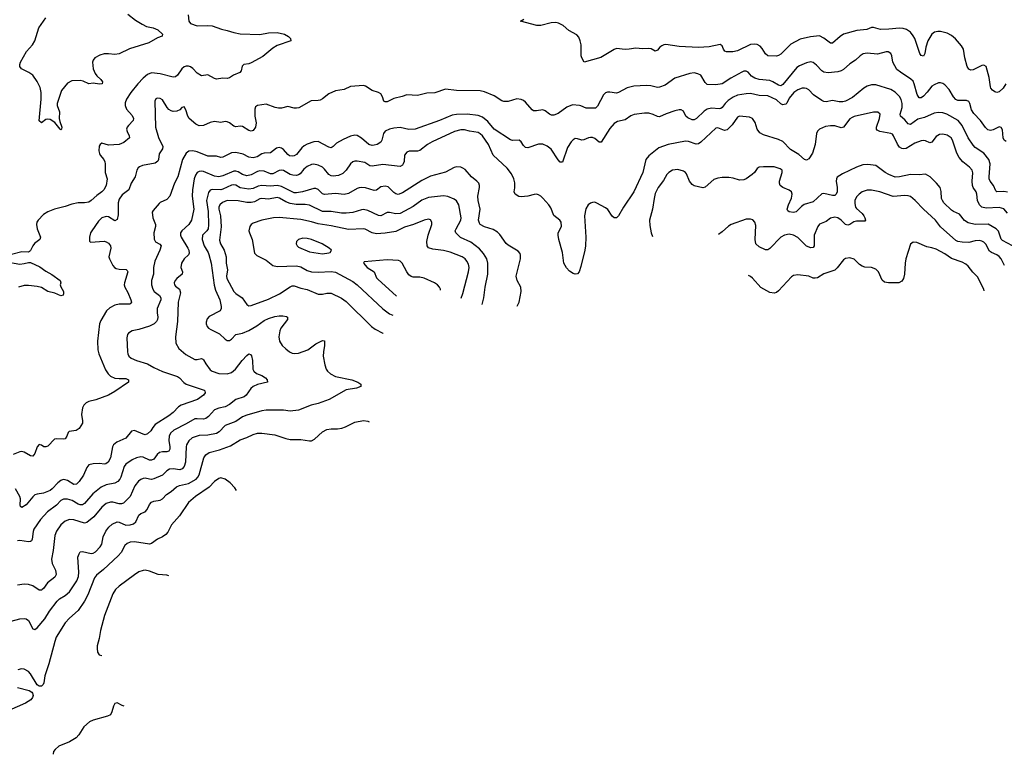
# Model space of a CAD drawing. Header units: inches. Extents: x 884691 to 1028259, y 526745 to 653629.
# Tile 20 of 241: x 954809 to 963919, y 532325 to 539124. Entities that reach past the tile are written whole.
import ezdxf

# ---------------------------------------------------------------- set-up
doc = ezdxf.new("R2010")
doc.units = ezdxf.units.IN
doc.header["$MEASUREMENT"] = 0
doc.layers.add('A9553', color=7, linetype='Continuous')
doc.layers.add('A9563', color=7, linetype='Continuous')

msp = doc.modelspace()

# ---------------------------------------------------------------- linework, layer by layer
at = {"layer": 'A9553', "color": 6}
for points, elevation in [([(956367.4, 539170), (956375.1, 539110), (956390, 539089), (956450, 539067.6), (956550, 539070.4), (956590, 539066.5), (956675.2, 539035.2), (956730, 539024.9), (956790, 539004.3), (956850, 538991.8), (957030, 538987.3), (957110, 539001.6), (957190, 539005.8), (957258.7, 538990), (957297.4, 538970), (957315.3, 538950), (957318.4, 538930), (957190, 538886.4), (957150, 538861.6), (957057.2, 538782.8), (956950, 538724.5), (956930, 538716.5), (956883.2, 538710), (956866.5, 538693.5), (956859, 538650), (956845.4, 538634.6), (956788, 538612), (956750, 538585), (956730, 538578.5), (956690, 538582.8), (956630, 538574.2), (956610, 538579.7), (956550, 538614.9), (956490, 538605.5), (956450, 538629.4), (956411.3, 538671.3), (956390, 538687), (956370, 538694.5), (956350, 538695.1), (956330, 538687.4), (956309.7, 538670), (956269, 538611), (956250, 538593.9), (956230, 538593.4), (956110, 538623.6), (956030, 538631.5), (955990, 538616.7), (955950, 538583.3), (955901.3, 538530), (955838.2, 538450), (955798.4, 538390), (955785.7, 538354.3), (955785.1, 538330), (955796.9, 538296.9), (955850, 538237.4), (955862.7, 538210), (955859.7, 538190), (955815.1, 538144.9), (955803.9, 538130), (955797.6, 538110), (955801.9, 538090), (955823.4, 538050), (955823.9, 538030), (955771, 537989), (955730, 537970), (955630, 537964), (955570, 537980.6), (955552.1, 537967.9), (955545.5, 537954.5), (955541.5, 537910), (955546.2, 537886.2), (955552.4, 537870), (955586.8, 537830), (955597.3, 537810), (955600.9, 537790), (955599.6, 537710), (955616.9, 537650), (955609, 537590), (955588.9, 537550), (955570, 537529.4), (955522, 537498), (955470.3, 537449.7), (955450, 537436.3), (955410, 537428.4), (955349, 537429), (955290, 537417.7), (955230, 537395.4), (955129.7, 537370.3), (955070, 537345.4), (955030, 537321.7), (954978.5, 537270), (954967.7, 537250), (954963.5, 537230), (954969.5, 537189.5), (955001, 537110), (954996.6, 537090), (954946.3, 537053.7), (954929.7, 537030), (954910, 536986.6), (954901.2, 536978.8), (954890, 536972.1), (954830, 536974.6), (954732.3, 536952.3)], 2300), ([(955810, 539176.1), (955880, 539120), (955941.3, 539081.3), (955981.7, 539061.7), (956042.7, 539050), (956086.9, 539030), (956130.2, 538990), (956126.9, 538973.1), (956083.3, 538956.7), (956004.9, 538910), (955824.4, 538855.6), (955730, 538806.8), (955690, 538801.3), (955630, 538809.4), (955590, 538808.1), (955550, 538796.4), (955505.3, 538770), (955487.8, 538750), (955481.9, 538730), (955487.3, 538670), (955507.2, 538627.2), (955523.5, 538603.5), (955560.5, 538570), (955574.2, 538550), (955570.6, 538529.4), (955547.9, 538527.9), (955490, 538538), (955450, 538529.8), (955396.6, 538556.6), (955370, 538561.5), (955290, 538559.3), (955250, 538538), (955196.1, 538470), (955156.1, 538350), (955155.6, 538330), (955177.2, 538270), (955175.4, 538210), (955180.6, 538180.6), (955200.2, 538130), (955197.1, 538110), (955190, 538105.4), (955183.6, 538110), (955133.3, 538173.3), (955090, 538200.2), (955070, 538205), (955050, 538200.9), (955010, 538170.9), (954990, 538187.3), (955008.6, 538390), (955007.5, 538450), (954996.9, 538496.9), (954970, 538550.8), (954929.2, 538609.2), (954894.6, 538634.6), (954827.1, 538670), (954810.7, 538690.7), (954810.6, 538710), (954816.7, 538730), (954872.3, 538830), (954927.9, 538892.1), (954950.5, 538929.5), (954986.5, 539050), (955050, 539141.6)], 2200), ([(960000, 538903.6), (959994.8, 538930), (959981.4, 538961.4), (959963.5, 538983.5), (959890, 539023.1), (959837.5, 539070), (959793.2, 539093.2), (959770, 539098.4), (959725.1, 539094.9), (959630, 539071), (959594, 539070), (959442, 539110), (959472.7, 539130)], 2300), ([(960000, 538327), (959990, 538331.3), (959925.1, 538334.9), (959870, 538315.7), (959790, 538256.6), (959750, 538241.4), (959730, 538241.5), (959710, 538248.7), (959670, 538280.1), (959650, 538288.8), (959590, 538279.8), (959562, 538282), (959550, 538289.9), (959490, 538359.4), (959470, 538376.9), (959450, 538386.3), (959410, 538392), (959330, 538365.9), (959290, 538366.3), (959270, 538372.9), (959199.4, 538419.4), (959110, 538455.2), (959070, 538464.5), (958850.2, 538470.2), (958750, 538480.1), (958650, 538448.4), (958577.4, 538442.6), (958490, 538421.1), (958390, 538427.7), (958348.1, 538411.9), (958270, 538393.4), (958210, 538364.5), (958190, 538363.5), (958179.1, 538370), (958167.2, 538410), (958150, 538437.4), (958130, 538449), (958070, 538469.8), (958010, 538509.8), (957990, 538514.9), (957870, 538505.2), (957810, 538478.5), (957730, 538464.2), (957670, 538436.6), (957610, 538390.3), (957590, 538380.1), (957570, 538375.1), (957505.8, 538374.2), (957390.5, 538309.5), (957370, 538304.4), (957350, 538305.3), (957290, 538322.1), (957230, 538305.9), (957204.6, 538304.6), (957171.8, 538311.8), (957090, 538342.1), (957009.7, 538330.3), (956990, 538316.2), (956983.3, 538296.7), (956983.7, 538230), (956996.8, 538170), (956990.8, 538129.2), (956970, 538097.4), (956950, 538092.5), (956930, 538099.1), (956870, 538134.7), (956850, 538139), (956810, 538133.9), (956790, 538138.4), (956750, 538169.2), (956730, 538178.8), (956710, 538180.5), (956670, 538173.1), (956610, 538180.9), (956570, 538171.5), (956510, 538143.6), (956470, 538142), (956437.6, 538157.6), (956376.9, 538210), (956364.6, 538230), (956345.8, 538290), (956330, 538317.3), (956310, 538310.5), (956289.5, 538290.5), (956263.9, 538276.1), (956230, 538273), (956210, 538279.4), (956190, 538291.8), (956173.7, 538310), (956130, 538381.4), (956110, 538395.7), (956082.3, 538397.7), (956068.5, 538391.5), (956059.4, 538370), (956065.4, 538130), (956092.9, 538032.9), (956132, 537950), (956129.5, 537930), (956098.2, 537881.8), (956091.8, 537830), (956085.6, 537814.4), (956062.4, 537797.6), (955946.1, 537773.9), (955916.8, 537763.2), (955905.6, 537754.4), (955893.6, 537730), (955877.7, 537670), (955839.4, 537610), (955819.7, 537550), (955758, 537502), (955730, 537463.4), (955720.2, 537430), (955721.3, 537318.7), (955710, 537273.6), (955690, 537262.7), (955630, 537298.9), (955610, 537302.5), (955570, 537289.4), (955539.1, 537260.9), (955475.1, 537170), (955465.5, 537150), (955456, 537110), (955455.2, 537075.2), (955463.8, 537063.8), (955590, 537073.7), (955610, 537069), (955630, 537055.9), (955649.3, 537030), (955653.2, 537010), (955634, 536930), (955639.7, 536910), (955671.7, 536850), (955687.3, 536830), (955701.8, 536821.8), (955730, 536814.5), (955792.6, 536812.6), (955804.3, 536804.3), (955810.3, 536790.3), (955777.8, 536690), (955776.5, 536670), (955781.5, 536650), (955810, 536598.7), (955836.8, 536530), (955842.1, 536510), (955838.6, 536501.4), (955828.9, 536491.1), (955730, 536490.1), (955690, 536482.3), (955642.8, 536457.2), (955610.9, 536430), (955560.2, 536339.8), (955548.7, 536310), (955528.5, 536148.5), (955533, 536070), (955541, 536030), (955603.9, 535883.9), (955626.9, 535846.9), (955650, 535826.3), (955690, 535807.2), (955730, 535802.1), (955790, 535803.3), (955816.8, 535790), (955814.5, 535770), (955690, 535681.6), (955631.9, 535648.1), (955514.7, 535605.3), (955447.6, 535590), (955422.7, 535577.3), (955402.7, 535557.3), (955389.4, 535530.6), (955379.4, 535470), (955389.6, 535410), (955388.7, 535391.3), (955359.9, 535340.1), (955330, 535321.6), (955266.4, 535313.6), (955256, 535304), (955246.1, 535270), (955230, 535245), (955210, 535240.4), (955150, 535245), (955130, 535240.4), (955070, 535176.7), (955050, 535169.3), (955032.3, 535172.3), (955010, 535186.1), (954988.9, 535191.1), (954970.1, 535169.9), (954950, 535110.6), (954930, 535085.9), (954910, 535087.6), (954850, 535122), (954830, 535127.3), (954810, 535124.5), (954750, 535100.7)], 2400), ([(960000, 538012.5), (959970, 538021.9), (959950, 538023.2), (959930, 538013.7), (959910, 537993.6), (959878.2, 537941.8), (959830, 537806.8), (959810, 537805.8), (959790, 537826.2), (959725.2, 537925.2), (959690, 537954.9), (959650, 537970.6), (959610, 537972.8), (959510, 537939.6), (959490, 537942.2), (959470, 537959), (959450, 537992.5), (959430, 538008.2), (959370, 538005.2), (959350, 538011.2), (959198.5, 538110), (959141.9, 538181.9), (959090, 538221.5), (959050, 538237.3), (958950, 538249.5), (958850, 538246.3), (958810, 538240.5), (958693.3, 538190), (958467.3, 538110), (958410, 538108), (958330, 538125.7), (958270, 538120.9), (958230, 538111.6), (958190, 538091.9), (958173.7, 538070), (958160.9, 538010), (958149.9, 537990.1), (958117.6, 537970), (958090, 537961.4), (958070, 537960.6), (958037.9, 537970), (957970, 538026.7), (957930, 538050.8), (957910, 538056.3), (957870, 538047.6), (957803.2, 538016.8), (957739.5, 537980.5), (957710, 537949.1), (957690, 537938.9), (957670, 537944.5), (957570, 537997), (957530, 537994.2), (957470, 537972.8), (957442, 537958), (957420.7, 537939.3), (957370, 537876.9), (957350, 537864.7), (957330, 537859.5), (957305.5, 537865.5), (957290, 537876.7), (957250, 537921.2), (957230, 537935.5), (957210, 537941.8), (957183.8, 537936.2), (957130, 537890.9), (957070, 537889.2), (957050, 537882.6), (957006.3, 537853.7), (956970, 537845), (956930.5, 537850.5), (956878.2, 537878.2), (956810, 537896.3), (956768.4, 537891.6), (956690, 537850.7), (956670, 537849), (956630, 537861.6), (956550, 537860.2), (956450, 537901.7), (956409.6, 537910.4), (956372.6, 537907.4), (956350, 537888.7), (956315.7, 537830), (956271.2, 537670), (956240.5, 537610), (956196.7, 537490), (956170, 537459.2), (956110, 537430.9), (956098.6, 537421.4), (956042.4, 537357.6), (956035.8, 537344.2), (956041.9, 537290), (956064.2, 537230), (956066, 537210), (956050.5, 537150), (956052.7, 537092.7), (956067, 537067), (956106.8, 537046.8), (956118.2, 537030), (956106.9, 536990), (956058.2, 536890), (956048.2, 536830), (956046.7, 536770), (956027.4, 536710), (956029.4, 536670), (956041.4, 536630), (956054.5, 536610), (956101.8, 536570), (956116.1, 536550), (956113.7, 536530), (956080.8, 536450), (956079.9, 536410), (956088.1, 536370), (956085.3, 536350), (956074.3, 536330), (956052.3, 536310), (956010, 536286.8), (955910, 536256.1), (955850, 536243.1), (955816.2, 536223.8), (955806.8, 536210), (955800.4, 536179.6), (955805.6, 536050), (955808.5, 536030), (955818.6, 536010), (955841.5, 535990), (955890.1, 535970), (955990, 535939.1), (956050, 535905.3), (956130, 535869), (956270, 535820.3), (956288.5, 535808.5), (956326.3, 535766.3), (956350, 535750.6), (956514.3, 535694.3), (956523, 535690), (956525.2, 535670), (956510, 535648.9), (956455, 535610), (956304.4, 535555.6), (956278.4, 535541.6), (956228.5, 535490), (956190, 535458.7), (956062.2, 535377.8), (956040.1, 535350), (956022.4, 535317.6), (955990, 535289.9), (955970, 535282.7), (955950, 535286.8), (955870, 535320.7), (955844.3, 535315.7), (955791.2, 535250), (955706.7, 535213.3), (955678.2, 535190), (955668.8, 535170), (955650.4, 535070), (955628.4, 535030), (955606.5, 535013.5), (955590, 535011.6), (955550, 535017.2), (955490, 535014.3), (955450, 535003.4), (955430, 534981), (955398.3, 534910), (955360, 534850), (955335.1, 534824.9), (955310, 534821.3), (955250, 534858.4), (955230, 534865.9), (955210, 534867.3), (955190, 534859.7), (955162.7, 534837.3), (955110, 534781.9), (955090, 534767.8), (955030, 534743.2), (954970, 534733.2), (954950, 534725.6), (954930, 534708.8), (954870, 534635.1), (954830, 534608.3), (954817.7, 534617.7), (954813.4, 534630), (954815.2, 534690), (954809.8, 534710), (954770, 534781.3)], 2500), ([(960000, 536840.1), (959986.8, 536790), (959970, 536772.4), (959950, 536769.9), (959930, 536775.4), (959897, 536797), (959868, 536828), (959842.3, 536870), (959832.7, 536970), (959797.8, 537090), (959790.3, 537130), (959791.4, 537150), (959820.9, 537210), (959818, 537250), (959806.6, 537270), (959750, 537312.7), (959722.5, 537382.5), (959704.6, 537410), (959650, 537471.7), (959630, 537491.1), (959610, 537502.4), (959590, 537507.9), (959570, 537506.6), (959510, 537490.7), (959450, 537484.4), (959428.2, 537488.2), (959392.8, 537510), (959385.3, 537530), (959391.3, 537568.7), (959390, 537615.4), (959380.9, 537650), (959357.9, 537697.9), (959318, 537750), (959189.8, 537869.8), (959145.1, 537970), (959090, 538047.7), (959070, 538069.2), (959050, 538081.3), (958970, 538091.9), (958924.1, 538104.1), (958890, 538105.8), (958832.2, 538090), (958625, 537995), (958583.2, 537970), (958510, 537913.5), (958490, 537906.1), (958411.6, 537908.4), (958390, 537897.6), (958370.5, 537870), (958367.1, 537812.9), (958358.4, 537790), (958350, 537778), (958330, 537765.3), (958170, 537784.6), (958070, 537767.2), (958050, 537772.7), (958001.8, 537801.8), (957930, 537815.9), (957910, 537815.3), (957890, 537807.7), (957870.5, 537789.5), (957829, 537731), (957798.7, 537701.3), (957757.5, 537682.5), (957710, 537674.5), (957690, 537677.7), (957670, 537690.5), (957630, 537742), (957610, 537760.2), (957570, 537778.7), (957530, 537787.3), (957510, 537783.8), (957470, 537765.6), (957439.4, 537740.6), (957403.9, 537696.1), (957390, 537687), (957370, 537682.2), (957336, 537684), (957310, 537691.1), (957250, 537728.1), (957230, 537732.7), (957210, 537727.5), (957150, 537697.5), (957130, 537697.9), (957070, 537721.7), (957030, 537725.6), (957010, 537719.9), (956950, 537687.1), (956910, 537678.8), (956870.3, 537690), (956830, 537715.5), (956810, 537721.8), (956790, 537721.4), (956690, 537677.6), (956650, 537668.3), (956610, 537674.8), (956510, 537718.2), (956490, 537722), (956470, 537719.7), (956450.7, 537709.3), (956435.4, 537684.6), (956423, 537650), (956407.1, 537550), (956405.5, 537490), (956421, 537370), (956398.2, 537270), (956374, 537230), (956308.6, 537171.4), (956296.9, 537150), (956296.6, 537130), (956302.9, 537110), (956366.1, 537010), (956374.3, 536990), (956376.2, 536963.8), (956370.8, 536949.2), (956330.1, 536910), (956307, 536870), (956299.8, 536830), (956314.4, 536790), (956311.2, 536770), (956263.5, 536730), (956246.5, 536710), (956237.3, 536690), (956240.3, 536670), (956250, 536657.1), (956288.8, 536628.8), (956297.3, 536597.3), (956274.3, 536510), (956269.4, 536330), (956249.7, 536190), (956255.1, 536130), (956281.2, 536081.2), (956345.5, 536025.4), (956430, 535980.6), (956450, 535979), (956490, 535988.9), (956502.6, 535982.6), (956510, 535977.5), (956530, 535940.1), (956570, 535884.9), (956590.1, 535870), (956650, 535849.3), (956730, 535845.4), (956770, 535858.7), (956806.9, 535890), (956868.7, 535971.3), (956910, 536015.6), (956930, 536030.1), (956944.7, 536024.7), (956953, 536013), (956964, 535970), (956967.6, 535890), (956976.7, 535870), (956998.9, 535850), (957050.9, 535830.9), (957082, 535810), (957098.5, 535790), (957102.3, 535770), (957010, 535749), (956970.2, 535729.8), (956948.1, 535710), (956904.6, 535650), (956886.7, 535633.3), (956810, 535607.6), (956750, 535562.8), (956710, 535540), (956650, 535530), (956610, 535514), (956554.8, 535450), (956530, 535432.3), (956510, 535426.6), (956450, 535431.2), (956430, 535428.7), (956350, 535382.7), (956234.2, 535325.8), (956203, 535297), (956190.6, 535270), (956190.3, 535230), (956199.1, 535170), (956198.1, 535150), (956187.8, 535132.2), (956170, 535126), (956130, 535125.7), (956102.8, 535117.2), (956081.2, 535098.8), (956050, 535056.1), (956030, 535046.1), (956010, 535048.2), (955950, 535074.5), (955930, 535077.4), (955890, 535070.3), (955850, 535051), (955791.6, 535010), (955774.9, 534990), (955745.7, 534890), (955737, 534870), (955718.5, 534850), (955690, 534833.1), (955610, 534819.7), (955562.7, 534797.3), (955485, 534735), (955410, 534644.9), (955390, 534634.2), (955370, 534632.6), (955350, 534639.1), (955293, 534673), (955250, 534687), (955213.9, 534686.1), (955190, 534673.8), (955149.6, 534630), (955067.3, 534570), (955002.2, 534497.8), (954940.5, 534410), (954932.3, 534387.7), (954925, 534315), (954918.5, 534301.5), (954910, 534293.6), (954890, 534290.7), (954810, 534302.8), (954790, 534301.5)], 2600), ([(959413.3, 536473.3), (959431.5, 536508.5), (959449, 536610), (959445.9, 536650), (959410.7, 536710.7), (959402.5, 536750), (959441.8, 536910), (959443.2, 536943.2), (959439, 536959), (959421.6, 536981.6), (959330, 537036), (959310, 537053.6), (959250, 537137.5), (959230, 537157.4), (959190, 537181), (959110, 537206.4), (959071, 537230), (959062.3, 537242.3), (959054.5, 537270), (959068.7, 537370), (959050, 537450), (959046.9, 537490), (959063.4, 537570), (959062.8, 537590), (959056.2, 537610), (959039.7, 537630), (958989.1, 537669.1), (958930, 537737), (958910, 537751.2), (958890, 537760.1), (958850, 537761.8), (958830, 537755.5), (958750, 537713.3), (958610, 537677.2), (958530, 537637.2), (958350, 537523), (958310, 537507.6), (958290, 537511.2), (958270, 537525.4), (958216.8, 537576.8), (958190, 537584), (958150, 537575.7), (958110, 537545), (958090, 537542.7), (958010, 537568.8), (957970, 537572.5), (957950, 537569), (957930, 537561.8), (957850, 537515.1), (957810, 537507.6), (957730, 537514.1), (957630, 537506.5), (957610, 537513.8), (957570, 537552.9), (957550, 537562.9), (957530, 537561.9), (957426, 537530), (957370, 537520.8), (957350, 537522.2), (957230, 537581.5), (957190, 537588.2), (957130, 537584.3), (957049.4, 537590.6), (957016.6, 537583.4), (956970, 537562.9), (956930, 537554.6), (956850, 537568.6), (956810, 537591.5), (956790, 537596.4), (956770, 537592.3), (956690, 537555.3), (956670, 537550.5), (956590, 537551.3), (956572.5, 537547.5), (956554.9, 537525.1), (956538.3, 537450), (956551.3, 537348.7), (956555.8, 537224.2), (956552.9, 537190), (956541.3, 537170), (956501.7, 537130), (956498.2, 537090), (956514.8, 537030), (956551.8, 536970), (956559, 536950), (956579.3, 536870), (956608.2, 536668.2), (956621.9, 536621.9), (956661.5, 536530), (956673.4, 536470), (956672, 536450), (956662.4, 536430), (956562.9, 536377.1), (956543, 536357), (956534.2, 536325.8), (956534.5, 536310), (956544.4, 536284.4), (956556, 536270), (956576.2, 536256.2), (956657.2, 536217.2), (956710, 536166), (956730, 536156.2), (956750, 536156), (956770, 536167.5), (956809, 536211), (956870, 536222.7), (956930, 536248), (957002.1, 536290), (957070, 536339.3), (957110, 536359.4), (957170, 536378), (957210, 536384.5), (957244.6, 536384.6), (957277.2, 536377.2), (957288.1, 536370), (957285.7, 536350), (957225.8, 536270), (957215.3, 536244.7), (957205.3, 536190), (957212, 536150), (957238.9, 536110), (957270, 536076.3), (957304.3, 536050), (957330, 536037.9), (957353.8, 536033.8), (957390, 536038.5), (957475.9, 536070), (957550, 536123.5), (957610, 536156.3), (957630, 536152.2), (957630.1, 536110), (957619.4, 536050), (957617.3, 536010), (957632, 535930), (957645.9, 535890), (957657.9, 535870), (957685.2, 535845.2), (957730, 535821.6), (957881.7, 535790), (957938.3, 535770), (957965.2, 535750), (957964, 535730), (957926.2, 535713.8), (957830, 535696.9), (957672.4, 535607.6), (957570, 535572.2), (957504.5, 535555.5), (957388.6, 535511.4), (957310, 535502.4), (957250, 535509.1), (957090, 535511.3), (957050, 535504.2), (956910, 535464.6), (956871.9, 535448.1), (956810, 535404.4), (956710, 535369.7), (956654.1, 535310), (956630, 535294.7), (956550, 535279.2), (956470, 535276.1), (956405.2, 535254.8), (956373.2, 535226.8), (956353, 535190), (956348.9, 535170), (956344.2, 535030), (956332.3, 534990), (956313, 534967), (956290, 534959.3), (956230, 534968), (956194.9, 534965.1), (956171, 534949), (956130, 534907.5), (956050, 534874.1), (956030, 534869.2), (956010.7, 534870.7), (955970, 534880.6), (955950, 534878.2), (955930, 534869.5), (955908, 534852), (955875.7, 534810), (955831.9, 534710), (955770.9, 534650), (955750, 534642.4), (955730, 534643.4), (955670, 534659.5), (955650, 534659.5), (955610, 534646.5), (955570, 534612.8), (955496.4, 534523.6), (955430, 534469.3), (955410, 534464.3), (955310, 534493.8), (955270, 534497.6), (955230, 534482.6), (955191, 534450), (955150, 534391.5), (955133.1, 534350), (955118.4, 534210), (955101.8, 534130), (955110.1, 534090), (955141, 534030), (955147.8, 533990), (955135.6, 533964.4), (955067.7, 533912.3), (955030, 533860.7), (955016.8, 533850), (955010, 533845.1), (954990, 533843.5), (954930, 533884.4), (954890, 533897.5), (954850, 533899.9), (954790, 533891.2)], 2700), ([(958730, 537492.8), (958590, 537479.3), (958530, 537454.2), (958450, 537395.8), (958330, 537331.8), (958290, 537326.4), (958230, 537339.3), (958210, 537338.4), (958150, 537309.3), (958130, 537310.6), (958030, 537357.4), (957990, 537366.5), (957970, 537364.5), (957890, 537338.7), (957830, 537332.9), (957786.9, 537333.1), (957690, 537347.7), (957610, 537349.4), (957490, 537407.5), (957450, 537413.5), (957366.4, 537413.6), (957310, 537423.3), (957270, 537437.6), (957213, 537473), (957190, 537478.2), (957110, 537461.8), (957050, 537468.8), (957030, 537466.3), (956981.3, 537438.8), (956950, 537430.8), (956910, 537431.9), (956830, 537448.7), (956730, 537450), (956686.7, 537433.3), (956661, 537410), (956651.4, 537390), (956650.6, 537370), (956667.3, 537307.3), (956671.9, 537208.1), (956657, 537083), (956666.4, 537050), (956702.2, 536990), (956718.1, 536930), (956720.9, 536870), (956731.3, 536810), (956723.2, 536750), (956724.8, 536730), (956790.9, 536610), (956810, 536588.7), (956868.8, 536548.8), (956910, 536486.6), (956930, 536476.7), (956950, 536479.4), (957110, 536538.7), (957212.7, 536587.3), (957310, 536651.9), (957330, 536661.2), (957350, 536661.6), (957410, 536640.8), (957470, 536627.8), (957570, 536585.1), (957610, 536582.6), (957650, 536592.7), (957690, 536592.1), (957787.2, 536547.1), (957830, 536514.9), (958064.5, 536284.5), (958098.7, 536258.7), (958170, 536222.1), (958170.7, 536221.9)], 2800), ([(959087.9, 536489.2), (959103.5, 536550), (959116.1, 536650), (959138.9, 536770), (959139.4, 536870), (959130.9, 536910), (959100.6, 536960.6), (959062.8, 537002.8), (958984, 537063.9), (958888.7, 537108.7), (958843.3, 537150), (958839.4, 537170), (958846.3, 537190), (958889.3, 537270), (958893.7, 537290), (958871.5, 537411.5), (958850, 537447.5), (958830, 537463.4), (958770, 537486.4), (958730, 537492.8)], 2800), ([(957210, 537292.4), (957157.4, 537290), (957050.4, 537269.6), (956970, 537242), (956950.8, 537229.2), (956936.9, 537210), (956930.4, 537170), (956934.6, 537150), (956960.9, 537090), (956982.1, 536962.1), (957001.9, 536941.9), (957090, 536898.9), (957150, 536848.1), (957190, 536839.3), (957370, 536845), (957410, 536836.3), (957470, 536801.7), (957510, 536790.7), (957570, 536787.4), (957690, 536794.1), (957730, 536786), (957890, 536699.8), (957932.2, 536670), (958168.3, 536448.3), (958230, 536402.8), (958262.7, 536390.5)], 2900), ([(958893.2, 536547.7), (958908.4, 536590), (958962.2, 536790), (958966.6, 536830), (958960.5, 536860.5), (958947.5, 536890), (958930.8, 536910.8), (958903, 536930), (958793.2, 536973.2), (958730, 536986.7), (958630, 536998.9), (958590, 537012.4), (958579.4, 537030), (958576, 537070), (958589.5, 537130.5), (958622.5, 537230), (958622.1, 537250), (958610, 537271.2), (958590, 537277.9), (958550, 537268.4), (958452.9, 537227.1), (958370, 537202.5), (958290, 537165.2), (958190, 537147.6), (958110, 537142.1), (958070, 537150.5), (958005.8, 537185.8), (957990, 537188.5), (957850, 537181), (957690, 537216.3), (957570, 537235), (957510, 537254.7), (957410, 537273.8), (957210, 537292.4)], 2900), ([(954670, 536887.3), (954810, 536862.5), (954850, 536867), (954890, 536878.1), (954910, 536876.3), (954996.7, 536836.7), (955050, 536796), (955107.1, 536767.1), (955183.8, 536710), (955190.2, 536690), (955184.5, 536670), (955190, 536650.7), (955214, 536610), (955215, 536590), (955210, 536575.6), (955190, 536567.9), (955133.5, 536593.5), (955070, 536609.3), (955010, 536644.7), (954970, 536653.9), (954890, 536664.5), (954850, 536663), (954797.2, 536650)], 2300), ([(958210, 536900.3), (957996.4, 536883.6), (957989.2, 536870), (958023.9, 536830), (958089.3, 536789.3), (958110, 536735.7), (958121.2, 536721.2), (958296.6, 536565.1)], 3000), ([(958701.5, 536621.4), (958702.5, 536630), (958694.5, 536650), (958675.3, 536670), (958647.5, 536687.5), (958550, 536732.2), (958510, 536739.9), (958450, 536740.3), (958430, 536747.3), (958410, 536764.2), (958391.8, 536790), (958349.3, 536869.3), (958330, 536888), (958313.9, 536893.9), (958210, 536900.3)], 3000), ([(954730, 533558.5), (954810, 533578.2), (954850, 533582.7), (954870, 533579.7), (954890, 533562.9), (954930, 533484.9), (954950, 533479.9), (954970, 533494.5), (955042.5, 533577.5), (955083.5, 533650), (955157, 533743), (955177.2, 533762.8), (955230, 533796.2), (955270, 533829.5), (955338.9, 533930), (955353.9, 533970), (955357.1, 534010), (955348.3, 534150), (955358.1, 534181.9), (955370, 534197.9), (955390, 534202.8), (955470, 534183.6), (955490, 534187.3), (955510, 534198.3), (955554.5, 534245.5), (955569, 534270), (955582.3, 534337.7), (955606.4, 534390), (955632.3, 534427.7), (955663.6, 534456.4), (955710, 534475.5), (955730, 534474.1), (955790, 534446.8), (955830, 534447.5), (955861.5, 534458.5), (955884.1, 534475.9), (955910, 534537.6), (955930, 534554.5), (955970.8, 534570), (955988.1, 534591.9), (956010, 534637.6), (956030, 534659.8), (956051.5, 534668.5), (956110, 534676.7), (956130, 534689.3), (956167.1, 534730), (956210, 534757), (956260.6, 534799.4), (956288.6, 534811.4), (956370, 534830), (956440.3, 534870), (956458, 534890), (956468.5, 534911.5), (956512.8, 535070), (956530, 535095.4), (956562.3, 535117.8), (956656.6, 535143.3), (956758.6, 535181.4), (956850, 535234.7), (956910, 535256.7), (956970, 535285.6), (957010, 535296.4), (957050, 535296.2), (957170, 535282.8), (957270, 535247), (957310, 535237.9), (957410, 535239.9), (957490, 535225.8), (957510, 535227.8), (957536.8, 535243.2), (957610, 535309.9), (957649.5, 535330), (957690, 535337.1), (957750, 535337.8), (957790, 535343.4), (957824.8, 535355.2), (957910, 535400.6), (957990, 535415.5), (958030, 535407.5), (958041.1, 535400.7)], 2800), ([(956814.4, 534767.8), (956800.4, 534790), (956756.9, 534836.9), (956710, 534871.2), (956670, 534882.8), (956650, 534877.7), (956610, 534850.9), (956561, 534799), (956434.3, 534710), (956370, 534655.8), (956286.7, 534533.3), (956212.2, 534447.8), (956179.9, 534380.1), (956161.2, 534358.8), (956130, 534338.2), (956082.6, 534317.4), (956030, 534275.6), (956010.2, 534269.8), (955870, 534291.1), (955830, 534288.6), (955802.5, 534277.5), (955781.7, 534258.3), (955746.4, 534193.6), (955718.7, 534161.3), (955584.3, 534035.7), (955518.4, 533981.6), (955502.3, 533957.7), (955439, 533801), (955410, 533742), (955350, 533656.8), (955270, 533583.6), (955230, 533540.5), (955146.7, 533410), (955132.6, 533370), (955078.4, 533161.6), (955042.3, 533050), (955033.2, 532986.8), (955026, 532970), (955010, 532956.3), (954990, 532956.4), (954970, 532966.5), (954910, 533068.9), (954890, 533089.9), (954850, 533111.6), (954824.7, 533115.3), (954792.7, 533107.3)], 2900), ([(955970, 534028.8), (955950, 534027.2), (955910, 534012.8), (955870, 533987.1), (955730, 533881.9), (955694.6, 533850), (955669.7, 533810), (955593.6, 533610), (955556.9, 533470), (955544.3, 533395.7), (955526.6, 533330), (955524.5, 533304.5), (955528.9, 533268.9), (955544.3, 533244.3), (955569.6, 533238.4)], 3000), ([(956189.1, 533975.4), (956170, 533982.3), (956090, 533989.9), (956010, 534021.3), (955970, 534028.8)], 3000), ([(954790, 532942.7), (954896.2, 532916.2), (954920.6, 532900.7), (954928.8, 532890), (954932.2, 532870), (954928.3, 532850), (954913.1, 532830), (954861.7, 532798.3), (954710, 532731.5)], 2900), ([(955710, 532802.6), (955690, 532796.2), (955677.3, 532770), (955663, 532717), (955648.5, 532691.5), (955621.1, 532678.9), (955490, 532641.8), (955455.8, 532624.2), (955402.1, 532577.9), (955355.9, 532504.1), (955330, 532476), (955270, 532439.5), (955170, 532399.2), (955136.5, 532370), (955123.1, 532350), (955117.4, 532330), (955117.8, 532324.9)], 3000), ([(955776.5, 532771.1), (955757.5, 532777.5), (955710, 532802.6)], 3000)]:
    msp.add_lwpolyline(points, dxfattribs=dict(at, elevation=elevation))
at = {"layer": 'A9553', "color": 6, "elevation": 3000}
msp.add_lwpolyline([(957430, 537102.2), (957389.6, 537090.4), (957368.6, 537070), (957366.5, 537050), (957376.8, 537030), (957390, 537019), (957490, 536975.6), (957610, 536956.6), (957670, 536967.1), (957682.3, 536970), (957695.4, 536990), (957671.2, 537010), (957606.9, 537050), (957509, 537090), (957470, 537100.5)], close=True, dxfattribs=at)
at = {"layer": 'A9563', "color": 6}
for points, elevation in [([(963932, 538530), (963909, 538490), (963870, 538455.4), (963850, 538450.9), (963830, 538456.8), (963810, 538471.4), (963794.7, 538490), (963790, 538503.2), (963779, 538590), (963750, 538690.9), (963730, 538702.9), (963710, 538699), (963630, 538659.1), (963610, 538657.8), (963590, 538666.7), (963575.4, 538690), (963554, 538770), (963542.8, 538850), (963522.8, 538882.8), (963466.1, 538946.1), (963430, 538977), (963390, 538998.3), (963330, 539015.5), (963304.4, 539015.6), (963272, 539008), (963249.8, 538990.2), (963212.8, 538927.2), (963194.4, 538870), (963184.7, 538810), (963170, 538786.3), (963150, 538791.6), (963138.5, 538810), (963090, 538950), (963075.8, 538975.8), (963050, 539008.3), (963014.9, 539034.9), (962984.1, 539044.1), (962950, 539047.1), (962850, 539035.5), (962774.9, 539034.9), (962708.3, 539051.7), (962689.3, 539050.7), (962645.6, 539034.4), (962555.4, 539024.6), (962430, 538988.8), (962399.8, 538970), (962330, 538906.8), (962310, 538908.2), (962250, 538954.4), (962210, 538974.3), (962124.6, 538964.6), (962030, 538943.4), (961943.6, 538896.4), (961850, 538804.7), (961830, 538791.5), (961810, 538786.1), (961730, 538789.9), (961710, 538807.4), (961679, 538859), (961660.3, 538880.3), (961633.9, 538893.9), (961610, 538898.6), (961570, 538894.3), (961450, 538835.3), (961405.8, 538825.8), (961350, 538826.3), (961333.1, 538833.1), (961321.6, 538850), (961310, 538883.5), (961290, 538893.3), (961187.1, 538872.9), (961090, 538866), (960910, 538877.3), (960786.4, 538893.6), (960768.1, 538891.9), (960750, 538883.7), (960730.6, 538869.4), (960710, 538843.1), (960690, 538834.2), (960653, 538853), (960630, 538858.1), (960570, 538853.4), (960510, 538861.7), (960449.5, 538850.5), (960411.3, 538848.7), (960330, 538856.9), (960310, 538849.1), (960185.5, 538774.6), (960031.5, 538731.5), (960009.8, 538770), (960004.5, 538790), (960002.7, 538890), (960000, 538903.6)], 2300), ([(963936.8, 537996.8), (963918.5, 538010), (963908.7, 538030), (963903.2, 538103.3), (963890, 538126.8), (963870, 538131.5), (963815.5, 538104.5), (963790, 538098.3), (963766.2, 538106.2), (963745.9, 538125.9), (963700.1, 538190), (963635.8, 538255.8), (963616.3, 538290), (963599.3, 538350), (963590, 538365.6), (963570, 538375), (963490, 538375.4), (963470, 538386.2), (963449.4, 538409.4), (963410, 538478), (963370, 538519.9), (963350, 538533.5), (963330, 538539.7), (963310, 538538.6), (963270, 538521.9), (963250, 538508.7), (963206.8, 538453.2), (963170, 538415.3), (963150, 538402.2), (963130, 538401.9), (963111.5, 538431.5), (963085.3, 538530), (963074.7, 538554.7), (963055, 538575), (962957.4, 538637.4), (962924.5, 538664.5), (962886.3, 538730), (962877.8, 538790), (962870, 538809.8), (962845.9, 538825.9), (962825.6, 538825.6), (962746.1, 538806.1), (962650, 538814.7), (962612.1, 538807.9), (962584, 538790), (962542.6, 538750), (962490, 538716.6), (962430, 538664), (962410, 538651.3), (962377.9, 538642.1), (962290, 538632.7), (962250, 538638.7), (962230, 538649.9), (962182.4, 538702.4), (962150, 538727.4), (962130, 538733.2), (962090, 538724.5), (962022.9, 538697.1), (961999, 538681), (961870, 538524.4), (961850, 538513.2), (961830, 538517.6), (961778.5, 538550), (961750, 538560.7), (961650, 538569.1), (961610, 538581.6), (961581.3, 538601.3), (961550, 538637.3), (961530, 538648.3), (961510, 538648.6), (961490, 538639.7), (961390, 538584.3), (961310, 538531.1), (961250, 538520.1), (961170, 538523.5), (961150, 538541.6), (961109.7, 538609.7), (961083, 538623), (961051, 538631), (961010, 538627.4), (960870, 538582.1), (960780.3, 538519.7), (960730, 538498.6), (960710, 538497.2), (960650, 538511.2), (960610, 538515.4), (960491.7, 538508.3), (960430, 538494.8), (960350, 538450.7), (960330, 538445.5), (960270, 538453.9), (960247.2, 538452.8), (960230, 538446.7), (960210, 538428.2), (960155.4, 538324.6), (960135.9, 538304.1), (960050, 538305.4), (960000, 538327)], 2400), ([(963950, 537526.4), (963913.3, 537533.3), (963850.5, 537530.5), (963839.6, 537539.6), (963819.8, 537590), (963789.2, 537630), (963779.6, 537650), (963777.8, 537670), (963789.5, 537789.5), (963775, 537830), (963729.7, 537889.7), (963650, 537942), (963630, 537962.3), (963584, 538030), (963530, 538145), (963493.5, 538190), (963386.5, 538250), (963350, 538262), (963310, 538266), (963270, 538259.4), (963180.6, 538219.4), (963117.9, 538202.1), (963050, 538153), (963030, 538159.8), (962997.7, 538197.7), (962957.5, 538230), (962956.3, 538250), (962972.7, 538310), (962975.4, 538350), (962966, 538386), (962950, 538412.8), (962910, 538452.1), (962870, 538477.1), (962730, 538520.8), (962690, 538519.9), (962650, 538507.7), (962619.9, 538490), (962514.9, 538405.1), (962450.1, 538370), (962424, 538364), (962390, 538364.3), (962330, 538376.5), (962270, 538364.5), (962250, 538366.6), (962230, 538375.6), (962154.5, 538430), (962110, 538474.3), (962090, 538486.9), (962069.3, 538490.7), (962050, 538489.4), (962010, 538475.9), (961970.9, 538450), (961930, 538396.4), (961907.7, 538352.3), (961897.1, 538342.9), (961881.9, 538338.1), (961870, 538337), (961850, 538345.6), (961810, 538382.1), (961730, 538417.9), (961650, 538423.8), (961570, 538440), (961530, 538438.2), (961450, 538425.3), (961410, 538407.5), (961364.6, 538375.4), (961336.7, 538350), (961310, 538311.8), (961297.6, 538302.4), (961281.8, 538298.2), (961210, 538304.7), (961170, 538294.7), (961143, 538277), (961070, 538209.9), (961050, 538197.9), (961030, 538195.8), (960990, 538216.1), (960972.6, 538232.6), (960950, 538276.5), (960929.9, 538289.9), (960910, 538291), (960870, 538282), (960790, 538254.2), (960730, 538223.9), (960710, 538226.8), (960670, 538246.8), (960630, 538258.3), (960590, 538259.6), (960492.9, 538247.1), (960464.9, 538235.1), (960410, 538196.7), (960339.4, 538180.6), (960310, 538162.5), (960270, 538116.7), (960190, 537991), (960170, 537991.7), (960130, 538024.5), (960110, 538034.2), (960090, 538035), (960070.4, 538029.6), (960030, 538011.5), (960010, 538009.4), (960000, 538012.5)], 2500), ([(963950, 537333.6), (963913.9, 537373.9), (963870, 537386.2), (963750, 537379.3), (963712.6, 537390), (963690, 537410), (963671.1, 537450), (963665.2, 537510), (963657.5, 537530), (963631, 537570), (963624.9, 537590), (963620.3, 537630), (963628, 537708), (963621.7, 537730), (963598.1, 537758.1), (963534.8, 537810), (963501.5, 537850), (963478.8, 537890), (963438.9, 538010), (963427.3, 538030), (963390, 538055.4), (963350, 538064.1), (963319.2, 538060.8), (963290, 538043.1), (963250, 537989.9), (963230, 537983.8), (963190, 538003), (963170, 538006.9), (963150, 538004.3), (963090, 537980.4), (963010, 537931.6), (962990, 537928.3), (962970, 537932.1), (962950, 537945.6), (962930.7, 537970.7), (962894.6, 538050), (962883.3, 538063.3), (962870, 538071.1), (962766, 538090), (962742.4, 538102.4), (962737.3, 538110), (962736.3, 538130), (962765.7, 538210), (962770.7, 538250), (962750, 538269.3), (962710, 538268.1), (962530, 538228.4), (962510, 538220.3), (962490, 538205.8), (962430, 538129.1), (962410, 538123.6), (962350, 538140.6), (962310, 538142.5), (962265.8, 538134.2), (962210, 538111.7), (962190, 538090.9), (962181, 538070), (962167.6, 537970), (962143.5, 537890), (962110, 537835.6), (962090, 537824.4), (962070, 537830), (962017.8, 537877.8), (961941.9, 537921.9), (961870, 537996.6), (961830, 538016.5), (961690, 538058.9), (961656.3, 538076.3), (961632.2, 538110), (961613.1, 538173.1), (961589.8, 538210), (961561.2, 538221.2), (961470, 538230.6), (961450, 538223.1), (961399.6, 538150), (961354.3, 538105.7), (961330, 538099.9), (961270, 538122.9), (961250, 538119.1), (961110.5, 537990), (961090, 537976.5), (961066.9, 537973), (960997, 537997), (960970, 538001.2), (960810, 537968.1), (960722.5, 537937.5), (960630, 537865.6), (960602.5, 537830), (960573.7, 537710), (960490, 537531), (960397.1, 537390), (960350.1, 537310), (960330, 537291.6), (960310, 537289.8), (960290, 537307), (960250, 537366), (960230, 537384.1), (960150, 537427.3), (960130, 537433.8), (960110, 537432.9), (960090, 537425.8), (960070, 537411.5), (960047.2, 537372.8), (960034.5, 537310), (960045.7, 537110), (960044.6, 537030), (960039.4, 536990), (960000, 536840.1)], 2600), ([(963996.1, 537030), (963900.8, 537080.8), (963890, 537093.4), (963866.4, 537166.4), (963844.9, 537190), (963770, 537230.3), (963649.6, 537229.6), (963584.3, 537244.3), (963550, 537265.6), (963503.2, 537323.2), (963450, 537347.5), (963430, 537362.3), (963360.8, 537430), (963346.4, 537450), (963336.5, 537470), (963335.5, 537535.5), (963325.9, 537570), (963292.5, 537610), (963231.7, 537670), (963190, 537693.4), (963130, 537687.7), (963050, 537691.1), (962950, 537669.1), (962910, 537667), (962850.8, 537690), (962816.6, 537710), (962730, 537774.1), (962654.9, 537785.1), (962610, 537782), (962550, 537759.7), (962422, 537698), (962374.1, 537665.9), (962365, 537650), (962362.8, 537630), (962372.3, 537570), (962371.6, 537530), (962363.8, 537510), (962350, 537497.6), (962330, 537496.8), (962250, 537515.3), (962230, 537511), (962150, 537438.7), (962067.7, 537412.3), (962043.3, 537396.7), (961994.2, 537345.8), (961970, 537340.5), (961927.2, 537347.2), (961916.4, 537356.4), (961911.4, 537370), (961920.9, 537410), (961951.1, 537471.1), (961957.5, 537510), (961949.8, 537530), (961930, 537546.2), (961870.4, 537570.4), (961845.4, 537590), (961839, 537610), (961839.9, 537630), (961865.2, 537710), (961863.8, 537730), (961844.5, 537744.5), (961790, 537761.4), (961770, 537763.2), (961690, 537763.7), (961650, 537758.5), (961632.3, 537747.7), (961607.3, 537710), (961586, 537690), (961530, 537651.3), (961510, 537643.2), (961470, 537639.6), (961410, 537656.2), (961370, 537662.1), (961310, 537663.1), (961270, 537658.8), (961230, 537643.7), (961150, 537575.6), (961130, 537568.6), (961050, 537587.8), (961030, 537599), (961005.8, 537630), (960977.5, 537697.5), (960969, 537710), (960950, 537723.4), (960897.9, 537737.9), (960850, 537732.9), (960813.7, 537710), (960797.7, 537690), (960765.5, 537634.5), (960717.9, 537570), (960690, 537514.2), (960678.1, 537470), (960663.2, 537370), (960636.8, 537270), (960639.8, 537219.8), (960652.8, 537150), (960663.2, 537116.8)], 2700), ([(962650, 537545.1), (962604.2, 537530), (962574.8, 537510), (962550, 537483.4), (962536.4, 537450), (962535.6, 537424.4), (962542.3, 537390), (962550, 537377.6), (962602.7, 537330), (962618.5, 537310), (962629.6, 537290), (962634.1, 537270), (962630, 537259.7), (962550, 537260.1), (962528, 537252), (962490, 537227.7), (962470, 537221.8), (962450, 537227.9), (962409.5, 537270), (962379.4, 537290), (962350, 537295.8), (962310, 537287.7), (962270, 537257), (962210, 537231), (962194.7, 537210), (962158.4, 537130), (962160.8, 537030), (962150, 537016.8), (962130, 537012.1), (962090, 537026.7), (962009, 537109), (961967.2, 537130), (961930, 537138.3), (961886.8, 537130), (961850, 537112.3), (961750, 537005.1), (961730, 536993.8), (961710, 536992.7), (961650, 537020.6), (961620.7, 537050), (961613.9, 537090), (961618.8, 537218.8), (961610.9, 537250.9), (961591, 537271), (961570, 537278.1), (961530, 537276.6), (961392.6, 537227.4), (961368.1, 537211.9), (961310, 537159.3), (961275.9, 537136.9)], 2800), ([(963921.3, 536850), (963890, 536910.3), (963871.8, 536931.8), (963850, 536948), (963799.8, 536970), (963782.7, 536982.7), (963747, 537047.1), (963730, 537064), (963710, 537075), (963690, 537079.1), (963650, 537076.1), (963590, 537063.5), (963530, 537063.9), (963490, 537070.5), (963470, 537080.9), (963330, 537207.8), (963281.9, 537270), (963171.2, 537370), (963095, 537450), (963050, 537487.4), (963030, 537495.3), (962997.3, 537497.3), (962890, 537488.8), (962768.1, 537530), (962690, 537544.8), (962650, 537545.1)], 2800), ([(963074.4, 537065.6), (963050, 537045.7), (963008.3, 536910), (963001.2, 536870), (962995, 536770), (962986.1, 536730), (962970, 536703.8), (962944.4, 536690), (962847.4, 536687.4), (962810, 536693.9), (962790, 536714.2), (962753.7, 536790), (962730, 536814.5), (962690, 536829.6), (962630, 536834.8), (962602.6, 536842.5), (962578, 536858), (962530, 536908), (962490, 536919), (962450, 536914.4), (962430, 536901.7), (962372.6, 536827.4), (962350, 536806.5), (962250, 536773), (962190, 536736.1), (962170, 536730.9), (962150, 536733.2), (962110, 536750.5), (962010, 536761.7), (961970, 536756.7), (961950, 536744.3), (961830, 536613.7), (961810, 536598.7), (961790, 536591.6), (961750, 536599.6), (961666, 536646), (961590, 536731), (961570, 536747), (961552.9, 536756)], 2900), ([(963733.7, 536615.1), (963728.4, 536630), (963670, 536745.4), (963627.9, 536787.9), (963583.7, 536843.7), (963562.3, 536862.3), (963530, 536879.8), (963430, 536912.7), (963370, 536956.5), (963290, 537000.7), (963250, 537013.3), (963201.6, 537021.6), (963110, 537062.9), (963074.4, 537065.6)], 2900)]:
    msp.add_lwpolyline(points, dxfattribs=dict(at, elevation=elevation))

doc.saveas('drawing.dxf')
